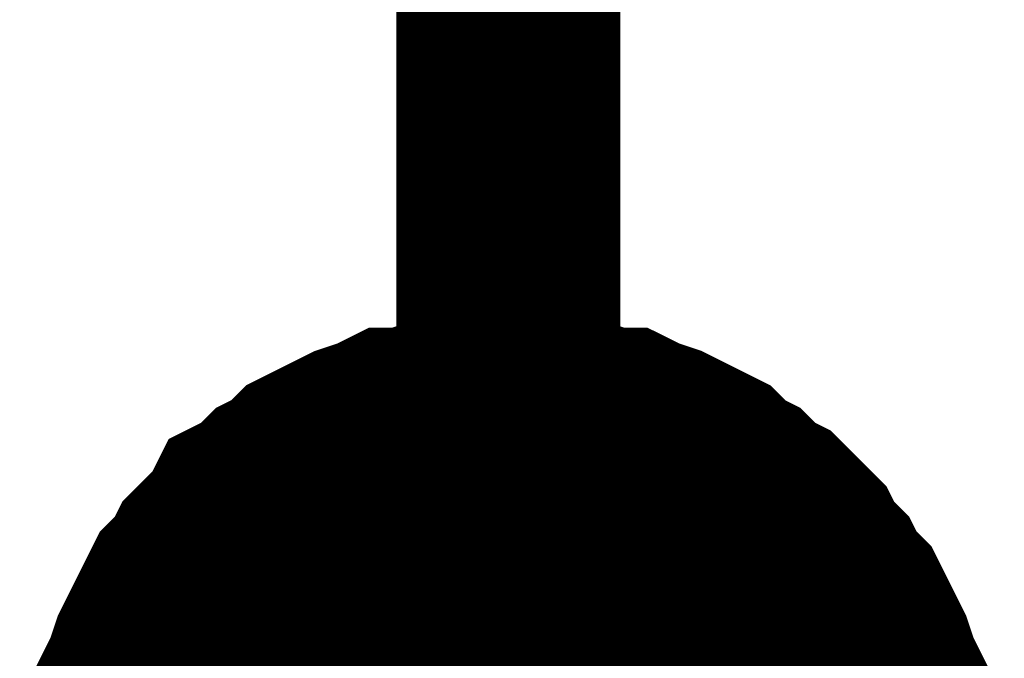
# Model space of a CAD drawing. Header units: inches. Extents: x 0 to 17, y 0 to 11.
# Tile 74 of 114: x 6.1245 to 6.1763, y 7.7576 to 7.7912. Entities that reach past the tile are written whole.
import ezdxf

# ---------------------------------------------------------------- set-up
doc = ezdxf.new("R2010")
doc.units = ezdxf.units.IN
doc.header["$MEASUREMENT"] = 0
doc.layers.add('Sheet', color=255, linetype='Continuous')

msp = doc.modelspace()

# ---------------------------------------------------------------- linework, layer by layer
at = {"layer": 'Sheet'}
for points in [[(6.15021, 7.84995, 0.0118, 0.0118, 0), (6.15021, 7.74964, 0.0118, 0.0118, 0)], [(6.130387, 7.751622, 0.0118, 0.0118, 0), (6.130784, 7.752811, 0.0118, 0.0118, 0), (6.130784, 7.753604, 0.0118, 0.0118, 0), (6.13118, 7.754794, 0.0118, 0.0118, 0), (6.13118, 7.755587, 0.0118, 0.0118, 0), (6.131576, 7.75638, 0.0118, 0.0118, 0), (6.131973, 7.757569, 0.0118, 0.0118, 0), (6.132369, 7.758362, 0.0118, 0.0118, 0), (6.132766, 7.759155, 0.0118, 0.0118, 0), (6.133162, 7.759948, 0.0118, 0.0118, 0), (6.133559, 7.760741, 0.0118, 0.0118, 0), (6.134352, 7.761534, 0.0118, 0.0118, 0), (6.134748, 7.762327, 0.0118, 0.0118, 0), (6.135541, 7.76312, 0.0118, 0.0118, 0), (6.136334, 7.763913, 0.0118, 0.0118, 0), (6.13673, 7.764706, 0.0118, 0.0118, 0), (6.137523, 7.765102, 0.0118, 0.0118, 0), (6.138316, 7.765895, 0.0118, 0.0118, 0), (6.139109, 7.766292, 0.0118, 0.0118, 0), (6.139902, 7.767085, 0.0118, 0.0118, 0), (6.140695, 7.767481, 0.0118, 0.0118, 0), (6.141488, 7.767878, 0.0118, 0.0118, 0), (6.142281, 7.768274, 0.0118, 0.0118, 0), (6.14347, 7.768671, 0.0118, 0.0118, 0), (6.144263, 7.769067, 0.0118, 0.0118, 0), (6.145056, 7.769067, 0.0118, 0.0118, 0), (6.146245, 7.769464, 0.0118, 0.0118, 0), (6.147038, 7.769464, 0.0118, 0.0118, 0), (6.148228, 7.76986, 0.0118, 0.0118, 0), (6.149021, 7.76986, 0.0118, 0.0118, 0), (6.15021, 7.76986, 0.0118, 0.0118, 0)], [(6.130387, 7.751622, 0.0118, 0.0118, 0), (6.130784, 7.752811, 0.0118, 0.0118, 0), (6.130784, 7.753604, 0.0118, 0.0118, 0), (6.13118, 7.754794, 0.0118, 0.0118, 0), (6.13118, 7.755587, 0.0118, 0.0118, 0), (6.131576, 7.75638, 0.0118, 0.0118, 0), (6.131973, 7.757569, 0.0118, 0.0118, 0), (6.132369, 7.758362, 0.0118, 0.0118, 0), (6.132766, 7.759155, 0.0118, 0.0118, 0), (6.133162, 7.759948, 0.0118, 0.0118, 0), (6.133559, 7.760741, 0.0118, 0.0118, 0), (6.134352, 7.761534, 0.0118, 0.0118, 0), (6.134748, 7.762327, 0.0118, 0.0118, 0), (6.135541, 7.76312, 0.0118, 0.0118, 0), (6.136334, 7.763913, 0.0118, 0.0118, 0), (6.13673, 7.764706, 0.0118, 0.0118, 0), (6.137523, 7.765102, 0.0118, 0.0118, 0), (6.138316, 7.765895, 0.0118, 0.0118, 0), (6.139109, 7.766292, 0.0118, 0.0118, 0), (6.139902, 7.767085, 0.0118, 0.0118, 0), (6.140695, 7.767481, 0.0118, 0.0118, 0), (6.141488, 7.767878, 0.0118, 0.0118, 0), (6.142281, 7.768274, 0.0118, 0.0118, 0), (6.14347, 7.768671, 0.0118, 0.0118, 0), (6.144263, 7.769067, 0.0118, 0.0118, 0), (6.145056, 7.769067, 0.0118, 0.0118, 0), (6.146245, 7.769464, 0.0118, 0.0118, 0), (6.147038, 7.769464, 0.0118, 0.0118, 0), (6.148228, 7.76986, 0.0118, 0.0118, 0), (6.149021, 7.76986, 0.0118, 0.0118, 0), (6.15021, 7.76986, 0.0118, 0.0118, 0)], [(6.130387, 7.751622, 0.0118, 0.0118, 0), (6.130784, 7.752811, 0.0118, 0.0118, 0), (6.130784, 7.753604, 0.0118, 0.0118, 0), (6.13118, 7.754794, 0.0118, 0.0118, 0), (6.13118, 7.755587, 0.0118, 0.0118, 0), (6.131576, 7.75638, 0.0118, 0.0118, 0), (6.131973, 7.757569, 0.0118, 0.0118, 0), (6.132369, 7.758362, 0.0118, 0.0118, 0), (6.132766, 7.759155, 0.0118, 0.0118, 0), (6.133162, 7.759948, 0.0118, 0.0118, 0), (6.133559, 7.760741, 0.0118, 0.0118, 0), (6.134352, 7.761534, 0.0118, 0.0118, 0), (6.134748, 7.762327, 0.0118, 0.0118, 0), (6.135541, 7.76312, 0.0118, 0.0118, 0), (6.136334, 7.763913, 0.0118, 0.0118, 0), (6.13673, 7.764706, 0.0118, 0.0118, 0), (6.137523, 7.765102, 0.0118, 0.0118, 0), (6.138316, 7.765895, 0.0118, 0.0118, 0), (6.139109, 7.766292, 0.0118, 0.0118, 0), (6.139902, 7.767085, 0.0118, 0.0118, 0), (6.140695, 7.767481, 0.0118, 0.0118, 0), (6.141488, 7.767878, 0.0118, 0.0118, 0), (6.142281, 7.768274, 0.0118, 0.0118, 0), (6.14347, 7.768671, 0.0118, 0.0118, 0), (6.144263, 7.769067, 0.0118, 0.0118, 0), (6.145056, 7.769067, 0.0118, 0.0118, 0), (6.146245, 7.769464, 0.0118, 0.0118, 0), (6.147038, 7.769464, 0.0118, 0.0118, 0), (6.148228, 7.76986, 0.0118, 0.0118, 0), (6.149021, 7.76986, 0.0118, 0.0118, 0), (6.15021, 7.76986, 0.0118, 0.0118, 0)], [(6.130387, 7.751622, 0.0118, 0.0118, 0), (6.130784, 7.752811, 0.0118, 0.0118, 0), (6.130784, 7.753604, 0.0118, 0.0118, 0), (6.13118, 7.754794, 0.0118, 0.0118, 0), (6.13118, 7.755587, 0.0118, 0.0118, 0), (6.131576, 7.75638, 0.0118, 0.0118, 0), (6.131973, 7.757569, 0.0118, 0.0118, 0), (6.132369, 7.758362, 0.0118, 0.0118, 0), (6.132766, 7.759155, 0.0118, 0.0118, 0), (6.133162, 7.759948, 0.0118, 0.0118, 0), (6.133559, 7.760741, 0.0118, 0.0118, 0), (6.134352, 7.761534, 0.0118, 0.0118, 0), (6.134748, 7.762327, 0.0118, 0.0118, 0), (6.135541, 7.76312, 0.0118, 0.0118, 0), (6.136334, 7.763913, 0.0118, 0.0118, 0), (6.13673, 7.764706, 0.0118, 0.0118, 0), (6.137523, 7.765102, 0.0118, 0.0118, 0), (6.138316, 7.765895, 0.0118, 0.0118, 0), (6.139109, 7.766292, 0.0118, 0.0118, 0), (6.139902, 7.767085, 0.0118, 0.0118, 0), (6.140695, 7.767481, 0.0118, 0.0118, 0), (6.141488, 7.767878, 0.0118, 0.0118, 0), (6.142281, 7.768274, 0.0118, 0.0118, 0), (6.14347, 7.768671, 0.0118, 0.0118, 0), (6.144263, 7.769067, 0.0118, 0.0118, 0), (6.145056, 7.769067, 0.0118, 0.0118, 0), (6.146245, 7.769464, 0.0118, 0.0118, 0), (6.147038, 7.769464, 0.0118, 0.0118, 0), (6.148228, 7.76986, 0.0118, 0.0118, 0), (6.149021, 7.76986, 0.0118, 0.0118, 0), (6.15021, 7.76986, 0.0118, 0.0118, 0)], [(6.15021, 7.76986, 0.0118, 0.0118, 0), (6.15021, 7.76986, 0.0118, 0.0118, 0)], [(6.15021, 7.76986, 0.0118, 0.0118, 0), (6.151399, 7.76986, 0.0118, 0.0118, 0), (6.152192, 7.76986, 0.0118, 0.0118, 0), (6.153382, 7.769464, 0.0118, 0.0118, 0), (6.154174, 7.769464, 0.0118, 0.0118, 0), (6.155364, 7.769067, 0.0118, 0.0118, 0), (6.156157, 7.769067, 0.0118, 0.0118, 0), (6.15695, 7.768671, 0.0118, 0.0118, 0), (6.158139, 7.768274, 0.0118, 0.0118, 0), (6.158932, 7.767878, 0.0118, 0.0118, 0), (6.159725, 7.767481, 0.0118, 0.0118, 0), (6.160518, 7.767085, 0.0118, 0.0118, 0), (6.161311, 7.766292, 0.0118, 0.0118, 0), (6.162104, 7.765895, 0.0118, 0.0118, 0), (6.162896, 7.765102, 0.0118, 0.0118, 0), (6.163689, 7.764706, 0.0118, 0.0118, 0), (6.164482, 7.763913, 0.0118, 0.0118, 0), (6.165275, 7.76312, 0.0118, 0.0118, 0), (6.165672, 7.762327, 0.0118, 0.0118, 0), (6.166465, 7.761534, 0.0118, 0.0118, 0), (6.166861, 7.760741, 0.0118, 0.0118, 0), (6.167654, 7.759948, 0.0118, 0.0118, 0), (6.16805, 7.759155, 0.0118, 0.0118, 0), (6.168447, 7.758362, 0.0118, 0.0118, 0), (6.168843, 7.757569, 0.0118, 0.0118, 0), (6.16924, 7.75638, 0.0118, 0.0118, 0), (6.169636, 7.755587, 0.0118, 0.0118, 0), (6.169636, 7.754794, 0.0118, 0.0118, 0), (6.170033, 7.753604, 0.0118, 0.0118, 0), (6.170033, 7.752811, 0.0118, 0.0118, 0), (6.170429, 7.751622, 0.0118, 0.0118, 0)], [(6.15021, 7.76986, 0.0118, 0.0118, 0), (6.15021, 7.76986, 0.0118, 0.0118, 0)], [(6.15021, 7.76986, 0.0118, 0.0118, 0), (6.151399, 7.76986, 0.0118, 0.0118, 0), (6.152192, 7.76986, 0.0118, 0.0118, 0), (6.153382, 7.769464, 0.0118, 0.0118, 0), (6.154174, 7.769464, 0.0118, 0.0118, 0), (6.155364, 7.769067, 0.0118, 0.0118, 0), (6.156157, 7.769067, 0.0118, 0.0118, 0), (6.15695, 7.768671, 0.0118, 0.0118, 0), (6.158139, 7.768274, 0.0118, 0.0118, 0), (6.158932, 7.767878, 0.0118, 0.0118, 0), (6.159725, 7.767481, 0.0118, 0.0118, 0), (6.160518, 7.767085, 0.0118, 0.0118, 0), (6.161311, 7.766292, 0.0118, 0.0118, 0), (6.162104, 7.765895, 0.0118, 0.0118, 0), (6.162896, 7.765102, 0.0118, 0.0118, 0), (6.163689, 7.764706, 0.0118, 0.0118, 0), (6.164482, 7.763913, 0.0118, 0.0118, 0), (6.165275, 7.76312, 0.0118, 0.0118, 0), (6.165672, 7.762327, 0.0118, 0.0118, 0), (6.166465, 7.761534, 0.0118, 0.0118, 0), (6.166861, 7.760741, 0.0118, 0.0118, 0), (6.167654, 7.759948, 0.0118, 0.0118, 0), (6.16805, 7.759155, 0.0118, 0.0118, 0), (6.168447, 7.758362, 0.0118, 0.0118, 0), (6.168843, 7.757569, 0.0118, 0.0118, 0), (6.16924, 7.75638, 0.0118, 0.0118, 0), (6.169636, 7.755587, 0.0118, 0.0118, 0), (6.169636, 7.754794, 0.0118, 0.0118, 0), (6.170033, 7.753604, 0.0118, 0.0118, 0), (6.170033, 7.752811, 0.0118, 0.0118, 0), (6.170429, 7.751622, 0.0118, 0.0118, 0)], [(6.15021, 7.76986, 0.0118, 0.0118, 0), (6.15021, 7.76986, 0.0118, 0.0118, 0)], [(6.15021, 7.76986, 0.0118, 0.0118, 0), (6.151399, 7.76986, 0.0118, 0.0118, 0), (6.152192, 7.76986, 0.0118, 0.0118, 0), (6.153382, 7.769464, 0.0118, 0.0118, 0), (6.154174, 7.769464, 0.0118, 0.0118, 0), (6.155364, 7.769067, 0.0118, 0.0118, 0), (6.156157, 7.769067, 0.0118, 0.0118, 0), (6.15695, 7.768671, 0.0118, 0.0118, 0), (6.158139, 7.768274, 0.0118, 0.0118, 0), (6.158932, 7.767878, 0.0118, 0.0118, 0), (6.159725, 7.767481, 0.0118, 0.0118, 0), (6.160518, 7.767085, 0.0118, 0.0118, 0), (6.161311, 7.766292, 0.0118, 0.0118, 0), (6.162104, 7.765895, 0.0118, 0.0118, 0), (6.162896, 7.765102, 0.0118, 0.0118, 0), (6.163689, 7.764706, 0.0118, 0.0118, 0), (6.164482, 7.763913, 0.0118, 0.0118, 0), (6.165275, 7.76312, 0.0118, 0.0118, 0), (6.165672, 7.762327, 0.0118, 0.0118, 0), (6.166465, 7.761534, 0.0118, 0.0118, 0), (6.166861, 7.760741, 0.0118, 0.0118, 0), (6.167654, 7.759948, 0.0118, 0.0118, 0), (6.16805, 7.759155, 0.0118, 0.0118, 0), (6.168447, 7.758362, 0.0118, 0.0118, 0), (6.168843, 7.757569, 0.0118, 0.0118, 0), (6.16924, 7.75638, 0.0118, 0.0118, 0), (6.169636, 7.755587, 0.0118, 0.0118, 0), (6.169636, 7.754794, 0.0118, 0.0118, 0), (6.170033, 7.753604, 0.0118, 0.0118, 0), (6.170033, 7.752811, 0.0118, 0.0118, 0), (6.170429, 7.751622, 0.0118, 0.0118, 0)], [(6.15021, 7.76986, 0.0118, 0.0118, 0), (6.15021, 7.76986, 0.0118, 0.0118, 0)], [(6.15021, 7.76986, 0.0118, 0.0118, 0), (6.151399, 7.76986, 0.0118, 0.0118, 0), (6.152192, 7.76986, 0.0118, 0.0118, 0), (6.153382, 7.769464, 0.0118, 0.0118, 0), (6.154174, 7.769464, 0.0118, 0.0118, 0), (6.155364, 7.769067, 0.0118, 0.0118, 0), (6.156157, 7.769067, 0.0118, 0.0118, 0), (6.15695, 7.768671, 0.0118, 0.0118, 0), (6.158139, 7.768274, 0.0118, 0.0118, 0), (6.158932, 7.767878, 0.0118, 0.0118, 0), (6.159725, 7.767481, 0.0118, 0.0118, 0), (6.160518, 7.767085, 0.0118, 0.0118, 0), (6.161311, 7.766292, 0.0118, 0.0118, 0), (6.162104, 7.765895, 0.0118, 0.0118, 0), (6.162896, 7.765102, 0.0118, 0.0118, 0), (6.163689, 7.764706, 0.0118, 0.0118, 0), (6.164482, 7.763913, 0.0118, 0.0118, 0), (6.165275, 7.76312, 0.0118, 0.0118, 0), (6.165672, 7.762327, 0.0118, 0.0118, 0), (6.166465, 7.761534, 0.0118, 0.0118, 0), (6.166861, 7.760741, 0.0118, 0.0118, 0), (6.167654, 7.759948, 0.0118, 0.0118, 0), (6.16805, 7.759155, 0.0118, 0.0118, 0), (6.168447, 7.758362, 0.0118, 0.0118, 0), (6.168843, 7.757569, 0.0118, 0.0118, 0), (6.16924, 7.75638, 0.0118, 0.0118, 0), (6.169636, 7.755587, 0.0118, 0.0118, 0), (6.169636, 7.754794, 0.0118, 0.0118, 0), (6.170033, 7.753604, 0.0118, 0.0118, 0), (6.170033, 7.752811, 0.0118, 0.0118, 0), (6.170429, 7.751622, 0.0118, 0.0118, 0)], [(6.13118, 7.755587, 0.0039, 0.0039, 0), (6.131576, 7.75638, 0.0039, 0.0039, 0), (6.131973, 7.757569, 0.0039, 0.0039, 0), (6.132369, 7.758362, 0.0039, 0.0039, 0), (6.132766, 7.759155, 0.0039, 0.0039, 0), (6.133162, 7.759948, 0.0039, 0.0039, 0), (6.133559, 7.760741, 0.0039, 0.0039, 0), (6.134352, 7.761534, 0.0039, 0.0039, 0), (6.134748, 7.762327, 0.0039, 0.0039, 0), (6.135541, 7.76312, 0.0039, 0.0039, 0), (6.136334, 7.763913, 0.0039, 0.0039, 0), (6.13673, 7.764706, 0.0039, 0.0039, 0), (6.137523, 7.765102, 0.0039, 0.0039, 0), (6.138316, 7.765895, 0.0039, 0.0039, 0), (6.139109, 7.766292, 0.0039, 0.0039, 0), (6.139902, 7.767085, 0.0039, 0.0039, 0), (6.140695, 7.767481, 0.0039, 0.0039, 0), (6.141488, 7.767878, 0.0039, 0.0039, 0), (6.142281, 7.768274, 0.0039, 0.0039, 0), (6.14347, 7.768671, 0.0039, 0.0039, 0), (6.144263, 7.769067, 0.0039, 0.0039, 0), (6.145056, 7.769067, 0.0039, 0.0039, 0), (6.146245, 7.769464, 0.0039, 0.0039, 0), (6.147038, 7.769464, 0.0039, 0.0039, 0), (6.148228, 7.76986, 0.0039, 0.0039, 0), (6.149021, 7.76986, 0.0039, 0.0039, 0), (6.15021, 7.76986, 0.0039, 0.0039, 0)], [(6.13118, 7.755587, 0.0039, 0.0039, 0), (6.131576, 7.75638, 0.0039, 0.0039, 0), (6.131973, 7.757569, 0.0039, 0.0039, 0), (6.132369, 7.758362, 0.0039, 0.0039, 0), (6.132766, 7.759155, 0.0039, 0.0039, 0), (6.133162, 7.759948, 0.0039, 0.0039, 0), (6.133559, 7.760741, 0.0039, 0.0039, 0), (6.134352, 7.761534, 0.0039, 0.0039, 0), (6.134748, 7.762327, 0.0039, 0.0039, 0), (6.135541, 7.76312, 0.0039, 0.0039, 0), (6.136334, 7.763913, 0.0039, 0.0039, 0), (6.13673, 7.764706, 0.0039, 0.0039, 0), (6.137523, 7.765102, 0.0039, 0.0039, 0), (6.138316, 7.765895, 0.0039, 0.0039, 0), (6.139109, 7.766292, 0.0039, 0.0039, 0), (6.139902, 7.767085, 0.0039, 0.0039, 0), (6.140695, 7.767481, 0.0039, 0.0039, 0), (6.141488, 7.767878, 0.0039, 0.0039, 0), (6.142281, 7.768274, 0.0039, 0.0039, 0), (6.14347, 7.768671, 0.0039, 0.0039, 0), (6.144263, 7.769067, 0.0039, 0.0039, 0), (6.145056, 7.769067, 0.0039, 0.0039, 0), (6.146245, 7.769464, 0.0039, 0.0039, 0), (6.147038, 7.769464, 0.0039, 0.0039, 0), (6.148228, 7.76986, 0.0039, 0.0039, 0), (6.149021, 7.76986, 0.0039, 0.0039, 0), (6.15021, 7.76986, 0.0039, 0.0039, 0)], [(6.13118, 7.755587, 0.0039, 0.0039, 0), (6.131576, 7.75638, 0.0039, 0.0039, 0), (6.131973, 7.757569, 0.0039, 0.0039, 0), (6.132369, 7.758362, 0.0039, 0.0039, 0), (6.132766, 7.759155, 0.0039, 0.0039, 0), (6.133162, 7.759948, 0.0039, 0.0039, 0), (6.133559, 7.760741, 0.0039, 0.0039, 0), (6.134352, 7.761534, 0.0039, 0.0039, 0), (6.134748, 7.762327, 0.0039, 0.0039, 0), (6.135541, 7.76312, 0.0039, 0.0039, 0), (6.136334, 7.763913, 0.0039, 0.0039, 0), (6.13673, 7.764706, 0.0039, 0.0039, 0), (6.137523, 7.765102, 0.0039, 0.0039, 0), (6.138316, 7.765895, 0.0039, 0.0039, 0), (6.139109, 7.766292, 0.0039, 0.0039, 0), (6.139902, 7.767085, 0.0039, 0.0039, 0), (6.140695, 7.767481, 0.0039, 0.0039, 0), (6.141488, 7.767878, 0.0039, 0.0039, 0), (6.142281, 7.768274, 0.0039, 0.0039, 0), (6.14347, 7.768671, 0.0039, 0.0039, 0), (6.144263, 7.769067, 0.0039, 0.0039, 0), (6.145056, 7.769067, 0.0039, 0.0039, 0), (6.146245, 7.769464, 0.0039, 0.0039, 0), (6.147038, 7.769464, 0.0039, 0.0039, 0), (6.148228, 7.76986, 0.0039, 0.0039, 0), (6.149021, 7.76986, 0.0039, 0.0039, 0), (6.15021, 7.76986, 0.0039, 0.0039, 0)], [(6.13118, 7.755587, 0.0039, 0.0039, 0), (6.131576, 7.75638, 0.0039, 0.0039, 0), (6.131973, 7.757569, 0.0039, 0.0039, 0), (6.132369, 7.758362, 0.0039, 0.0039, 0), (6.132766, 7.759155, 0.0039, 0.0039, 0), (6.133162, 7.759948, 0.0039, 0.0039, 0), (6.133559, 7.760741, 0.0039, 0.0039, 0), (6.134352, 7.761534, 0.0039, 0.0039, 0), (6.134748, 7.762327, 0.0039, 0.0039, 0), (6.135541, 7.76312, 0.0039, 0.0039, 0), (6.136334, 7.763913, 0.0039, 0.0039, 0), (6.13673, 7.764706, 0.0039, 0.0039, 0), (6.137523, 7.765102, 0.0039, 0.0039, 0), (6.138316, 7.765895, 0.0039, 0.0039, 0), (6.139109, 7.766292, 0.0039, 0.0039, 0), (6.139902, 7.767085, 0.0039, 0.0039, 0), (6.140695, 7.767481, 0.0039, 0.0039, 0), (6.141488, 7.767878, 0.0039, 0.0039, 0), (6.142281, 7.768274, 0.0039, 0.0039, 0), (6.14347, 7.768671, 0.0039, 0.0039, 0), (6.144263, 7.769067, 0.0039, 0.0039, 0), (6.145056, 7.769067, 0.0039, 0.0039, 0), (6.146245, 7.769464, 0.0039, 0.0039, 0), (6.147038, 7.769464, 0.0039, 0.0039, 0), (6.148228, 7.76986, 0.0039, 0.0039, 0), (6.149021, 7.76986, 0.0039, 0.0039, 0), (6.15021, 7.76986, 0.0039, 0.0039, 0)], [(6.15021, 7.76986, 0.0039, 0.0039, 0), (6.15021, 7.76986, 0.0039, 0.0039, 0)], [(6.15021, 7.76986, 0.0039, 0.0039, 0), (6.151399, 7.76986, 0.0039, 0.0039, 0), (6.152192, 7.76986, 0.0039, 0.0039, 0), (6.153382, 7.769464, 0.0039, 0.0039, 0), (6.154174, 7.769464, 0.0039, 0.0039, 0), (6.155364, 7.769067, 0.0039, 0.0039, 0), (6.156157, 7.769067, 0.0039, 0.0039, 0), (6.15695, 7.768671, 0.0039, 0.0039, 0), (6.158139, 7.768274, 0.0039, 0.0039, 0), (6.158932, 7.767878, 0.0039, 0.0039, 0), (6.159725, 7.767481, 0.0039, 0.0039, 0), (6.160518, 7.767085, 0.0039, 0.0039, 0), (6.161311, 7.766292, 0.0039, 0.0039, 0), (6.162104, 7.765895, 0.0039, 0.0039, 0), (6.162896, 7.765102, 0.0039, 0.0039, 0), (6.163689, 7.764706, 0.0039, 0.0039, 0), (6.164482, 7.763913, 0.0039, 0.0039, 0), (6.165275, 7.76312, 0.0039, 0.0039, 0), (6.165672, 7.762327, 0.0039, 0.0039, 0), (6.166465, 7.761534, 0.0039, 0.0039, 0), (6.166861, 7.760741, 0.0039, 0.0039, 0), (6.167654, 7.759948, 0.0039, 0.0039, 0), (6.16805, 7.759155, 0.0039, 0.0039, 0), (6.168447, 7.758362, 0.0039, 0.0039, 0), (6.168843, 7.757569, 0.0039, 0.0039, 0), (6.16924, 7.75638, 0.0039, 0.0039, 0), (6.169636, 7.755587, 0.0039, 0.0039, 0)], [(6.15021, 7.76986, 0.0039, 0.0039, 0), (6.15021, 7.76986, 0.0039, 0.0039, 0)], [(6.15021, 7.76986, 0.0039, 0.0039, 0), (6.151399, 7.76986, 0.0039, 0.0039, 0), (6.152192, 7.76986, 0.0039, 0.0039, 0), (6.153382, 7.769464, 0.0039, 0.0039, 0), (6.154174, 7.769464, 0.0039, 0.0039, 0), (6.155364, 7.769067, 0.0039, 0.0039, 0), (6.156157, 7.769067, 0.0039, 0.0039, 0), (6.15695, 7.768671, 0.0039, 0.0039, 0), (6.158139, 7.768274, 0.0039, 0.0039, 0), (6.158932, 7.767878, 0.0039, 0.0039, 0), (6.159725, 7.767481, 0.0039, 0.0039, 0), (6.160518, 7.767085, 0.0039, 0.0039, 0), (6.161311, 7.766292, 0.0039, 0.0039, 0), (6.162104, 7.765895, 0.0039, 0.0039, 0), (6.162896, 7.765102, 0.0039, 0.0039, 0), (6.163689, 7.764706, 0.0039, 0.0039, 0), (6.164482, 7.763913, 0.0039, 0.0039, 0), (6.165275, 7.76312, 0.0039, 0.0039, 0), (6.165672, 7.762327, 0.0039, 0.0039, 0), (6.166465, 7.761534, 0.0039, 0.0039, 0), (6.166861, 7.760741, 0.0039, 0.0039, 0), (6.167654, 7.759948, 0.0039, 0.0039, 0), (6.16805, 7.759155, 0.0039, 0.0039, 0), (6.168447, 7.758362, 0.0039, 0.0039, 0), (6.168843, 7.757569, 0.0039, 0.0039, 0), (6.16924, 7.75638, 0.0039, 0.0039, 0), (6.169636, 7.755587, 0.0039, 0.0039, 0)], [(6.15021, 7.76986, 0.0039, 0.0039, 0), (6.15021, 7.76986, 0.0039, 0.0039, 0)], [(6.15021, 7.76986, 0.0039, 0.0039, 0), (6.151399, 7.76986, 0.0039, 0.0039, 0), (6.152192, 7.76986, 0.0039, 0.0039, 0), (6.153382, 7.769464, 0.0039, 0.0039, 0), (6.154174, 7.769464, 0.0039, 0.0039, 0), (6.155364, 7.769067, 0.0039, 0.0039, 0), (6.156157, 7.769067, 0.0039, 0.0039, 0), (6.15695, 7.768671, 0.0039, 0.0039, 0), (6.158139, 7.768274, 0.0039, 0.0039, 0), (6.158932, 7.767878, 0.0039, 0.0039, 0), (6.159725, 7.767481, 0.0039, 0.0039, 0), (6.160518, 7.767085, 0.0039, 0.0039, 0), (6.161311, 7.766292, 0.0039, 0.0039, 0), (6.162104, 7.765895, 0.0039, 0.0039, 0), (6.162896, 7.765102, 0.0039, 0.0039, 0), (6.163689, 7.764706, 0.0039, 0.0039, 0), (6.164482, 7.763913, 0.0039, 0.0039, 0), (6.165275, 7.76312, 0.0039, 0.0039, 0), (6.165672, 7.762327, 0.0039, 0.0039, 0), (6.166465, 7.761534, 0.0039, 0.0039, 0), (6.166861, 7.760741, 0.0039, 0.0039, 0), (6.167654, 7.759948, 0.0039, 0.0039, 0), (6.16805, 7.759155, 0.0039, 0.0039, 0), (6.168447, 7.758362, 0.0039, 0.0039, 0), (6.168843, 7.757569, 0.0039, 0.0039, 0), (6.16924, 7.75638, 0.0039, 0.0039, 0), (6.169636, 7.755587, 0.0039, 0.0039, 0)], [(6.15021, 7.76986, 0.0039, 0.0039, 0), (6.15021, 7.76986, 0.0039, 0.0039, 0)], [(6.15021, 7.76986, 0.0039, 0.0039, 0), (6.151399, 7.76986, 0.0039, 0.0039, 0), (6.152192, 7.76986, 0.0039, 0.0039, 0), (6.153382, 7.769464, 0.0039, 0.0039, 0), (6.154174, 7.769464, 0.0039, 0.0039, 0), (6.155364, 7.769067, 0.0039, 0.0039, 0), (6.156157, 7.769067, 0.0039, 0.0039, 0), (6.15695, 7.768671, 0.0039, 0.0039, 0), (6.158139, 7.768274, 0.0039, 0.0039, 0), (6.158932, 7.767878, 0.0039, 0.0039, 0), (6.159725, 7.767481, 0.0039, 0.0039, 0), (6.160518, 7.767085, 0.0039, 0.0039, 0), (6.161311, 7.766292, 0.0039, 0.0039, 0), (6.162104, 7.765895, 0.0039, 0.0039, 0), (6.162896, 7.765102, 0.0039, 0.0039, 0), (6.163689, 7.764706, 0.0039, 0.0039, 0), (6.164482, 7.763913, 0.0039, 0.0039, 0), (6.165275, 7.76312, 0.0039, 0.0039, 0), (6.165672, 7.762327, 0.0039, 0.0039, 0), (6.166465, 7.761534, 0.0039, 0.0039, 0), (6.166861, 7.760741, 0.0039, 0.0039, 0), (6.167654, 7.759948, 0.0039, 0.0039, 0), (6.16805, 7.759155, 0.0039, 0.0039, 0), (6.168447, 7.758362, 0.0039, 0.0039, 0), (6.168843, 7.757569, 0.0039, 0.0039, 0), (6.16924, 7.75638, 0.0039, 0.0039, 0), (6.169636, 7.755587, 0.0039, 0.0039, 0)]]:
    msp.add_lwpolyline(points, format="xyseb", dxfattribs=at)
msp.add_lwpolyline([(6.14, 7.75, 0.02, 0.02, 1), (6.16, 7.75, 0.02, 0.02, 1)], format="xyseb", close=True, dxfattribs=at)

doc.saveas('drawing.dxf')
